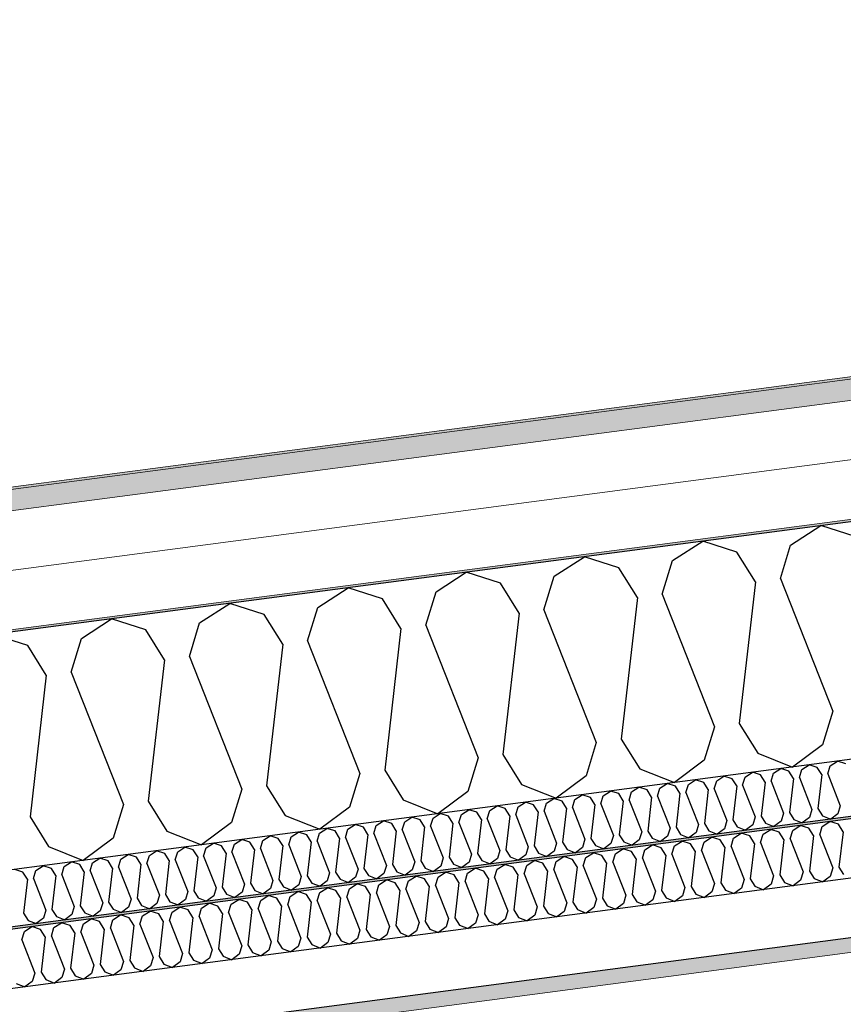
# Model space of a CAD drawing. Header units: millimetres. Extents: x -78920 to -55226, y -2070 to 13065.
# Tile 67 of 78: x -64284 to -63585, y 10672 to 11507. Entities that reach past the tile are written whole.
import ezdxf

# ---------------------------------------------------------------- set-up
doc = ezdxf.new("R2010")
doc.units = ezdxf.units.MM
doc.header["$LTSCALE"] = 0.5
doc.header["$MEASUREMENT"] = 0
doc.linetypes.add('PLINE', pattern=[0])
doc.layers.add('236- Innvendig kledning og overflate(Nye konstruksjoner)', color=7, linetype='Continuous', lineweight=0)
doc.layers.add('262- Taktekking(Nye konstruksjoner)', color=7, linetype='Continuous', lineweight=0)
for name, color, linetype in [('256- Faste himlinger og overflatebehandling (Skravur)(Nye konstruksjoner)', 7, 'Continuous'), ('256- Faste himlinger og overflatebehandling(Nye konstruksjoner)', 7, 'Continuous'), ('261- Primærkonstruksjon (tak)', 7, 'Continuous'), ('261- Primærkonstruksjon (tak) (Skravur)', 7, 'Continuous'), ('262- Taktekking (Skravur)(Nye konstruksjoner)', 7, 'Continuous')]:
    doc.layers.add(name, color=color, linetype=linetype)

# ---------------------------------------------------------------- blocks, each defined once
blk = doc.blocks.new('*X5')
at = {"layer": '261- Primærkonstruksjon (tak) (Skravur)', "linetype": 'PLINE'}
for p, q in [((-63629.54, 11061.55), (-63603.85, 11078.12)), ((-63574.75, 11068.77), (-63603.85, 11078.12)), ((-63729.85, 11048.35), (-63704.16, 11064.92)), ((-63675.06, 11055.56), (-63704.16, 11064.92)), ((-63638.23, 11033.08), (-63629.54, 11061.55)), ((-63659.3, 11030.31), (-63675.06, 11055.56)), ((-63830.15, 11035.14), (-63804.47, 11051.71)), ((-63775.37, 11042.35), (-63804.47, 11051.71)), ((-63738.53, 11019.88), (-63729.85, 11048.35)), ((-63930.46, 11021.94), (-63904.77, 11038.51)), ((-63875.67, 11029.15), (-63904.77, 11038.51)), ((-63759.61, 11017.1), (-63775.37, 11042.35)), ((-63859.91, 11003.9), (-63875.67, 11029.15)), ((-63838.84, 11006.67), (-63830.15, 11035.14)), ((-63659.3, 11030.31), (-63673.07, 10910.16)), ((-63638.23, 11033.08), (-63593.83, 10920.59)), ((-64030.77, 11008.73), (-64005.08, 11025.3)), ((-63975.98, 11015.94), (-64005.08, 11025.3)), ((-63939.15, 10993.47), (-63930.46, 11021.94)), ((-63738.53, 11019.88), (-63694.14, 10907.39)), ((-64131.07, 10995.53), (-64105.39, 11012.09)), ((-64076.29, 11002.74), (-64105.39, 11012.09)), ((-63960.22, 10990.69), (-63975.98, 11015.94)), ((-63759.61, 11017.1), (-63773.37, 10896.96)), ((-64039.45, 10980.26), (-64030.77, 11008.73)), ((-63859.91, 11003.9), (-63873.68, 10883.75)), ((-63838.84, 11006.67), (-63794.45, 10894.18)), ((-64231.38, 10982.32), (-64205.69, 10998.89)), ((-64176.59, 10989.53), (-64205.69, 10998.89)), ((-64139.76, 10967.06), (-64131.07, 10995.53)), ((-64060.53, 10977.49), (-64076.29, 11002.74)), ((-64160.83, 10964.28), (-64176.59, 10989.53)), ((-63960.22, 10990.69), (-63973.99, 10870.55)), ((-63939.15, 10993.47), (-63894.75, 10880.98)), ((-64276.9, 10976.33), (-64306, 10985.68)), ((-64240.07, 10953.85), (-64231.38, 10982.32)), ((-64039.45, 10980.26), (-63995.06, 10867.77)), ((-64261.14, 10951.08), (-64276.9, 10976.33)), ((-64060.53, 10977.49), (-64074.29, 10857.34)), ((-64160.83, 10964.28), (-64174.6, 10844.14)), ((-64139.76, 10967.06), (-64095.37, 10854.57)), ((-64240.07, 10953.85), (-64195.67, 10841.36)), ((-64261.14, 10951.08), (-64274.91, 10830.93)), ((-63593.83, 10920.59), (-63602.52, 10892.12)), ((-63694.14, 10907.39), (-63702.83, 10878.92)), ((-63673.07, 10910.16), (-63657.31, 10884.91)), ((-63773.37, 10896.96), (-63757.61, 10871.71)), ((-63794.45, 10894.18), (-63803.13, 10865.71)), ((-63602.52, 10892.12), (-63627.9, 10873.23)), ((-63894.75, 10880.98), (-63903.44, 10852.51)), ((-63873.68, 10883.75), (-63857.92, 10858.5)), ((-63702.83, 10878.92), (-63728.21, 10860.03)), ((-63657.31, 10884.91), (-63627.9, 10873.23)), ((-63973.99, 10870.55), (-63958.23, 10845.3)), ((-63757.61, 10871.71), (-63728.21, 10860.03)), ((-63995.06, 10867.77), (-64003.75, 10839.3)), ((-63803.13, 10865.71), (-63828.51, 10846.82)), ((-64095.37, 10854.57), (-64104.05, 10826.1)), ((-64074.29, 10857.34), (-64058.53, 10832.09)), ((-63857.92, 10858.5), (-63828.51, 10846.82)), ((-63958.23, 10845.3), (-63928.82, 10833.61)), ((-63903.44, 10852.51), (-63928.82, 10833.61)), ((-64195.67, 10841.36), (-64204.36, 10812.89)), ((-64174.6, 10844.14), (-64158.84, 10818.88)), ((-64003.75, 10839.3), (-64029.13, 10820.41)), ((-64274.91, 10830.93), (-64259.15, 10805.68)), ((-64058.53, 10832.09), (-64029.13, 10820.41)), ((-64104.05, 10826.1), (-64129.43, 10807.2)), ((-64204.36, 10812.89), (-64229.74, 10794)), ((-64158.84, 10818.88), (-64129.43, 10807.2)), ((-64259.15, 10805.68), (-64229.74, 10794))]:
    blk.add_line(p, q, dxfattribs=at)
blk = doc.blocks.new('*X28')
at = {"layer": '256- Faste himlinger og overflatebehandling (Skravur)(Nye konstruksjoner)', "linetype": 'PLINE'}
for p, q in [((-63595.95, 10874.27), (-63589.79, 10878.25)), ((-63582.8, 10876), (-63589.79, 10878.25)), ((-63644.1, 10867.93), (-63637.93, 10871.91)), ((-63630.95, 10869.66), (-63637.93, 10871.91)), ((-63627.17, 10863.6), (-63630.95, 10869.66)), ((-63622.11, 10864.27), (-63620.02, 10871.1)), ((-63620.02, 10871.1), (-63613.86, 10875.08)), ((-63606.88, 10872.83), (-63613.86, 10875.08)), ((-63603.09, 10866.77), (-63606.88, 10872.83)), ((-63598.03, 10867.44), (-63595.95, 10874.27)), ((-63716.32, 10858.43), (-63710.15, 10862.4)), ((-63703.17, 10860.16), (-63710.15, 10862.4)), ((-63694.33, 10854.76), (-63692.24, 10861.6)), ((-63692.24, 10861.6), (-63686.08, 10865.57)), ((-63679.1, 10863.33), (-63686.08, 10865.57)), ((-63675.31, 10857.27), (-63679.1, 10863.33)), ((-63670.26, 10857.93), (-63668.17, 10864.76)), ((-63668.17, 10864.76), (-63662.01, 10868.74)), ((-63655.02, 10866.5), (-63662.01, 10868.74)), ((-63651.24, 10860.44), (-63655.02, 10866.5)), ((-63646.18, 10861.1), (-63644.1, 10867.93)), ((-63646.18, 10861.1), (-63635.53, 10834.1)), ((-63627.17, 10863.6), (-63630.47, 10834.77)), ((-63622.11, 10864.27), (-63611.45, 10837.27)), ((-63603.09, 10866.77), (-63606.4, 10837.94)), ((-63598.03, 10867.44), (-63587.38, 10840.44)), ((-63788.54, 10848.92), (-63782.37, 10852.89)), ((-63775.39, 10850.65), (-63782.37, 10852.89)), ((-63764.46, 10852.09), (-63758.3, 10856.06)), ((-63751.32, 10853.82), (-63758.3, 10856.06)), ((-63747.53, 10847.76), (-63751.32, 10853.82)), ((-63742.48, 10848.42), (-63740.39, 10855.26)), ((-63740.39, 10855.26), (-63734.23, 10859.23)), ((-63727.24, 10856.99), (-63734.23, 10859.23)), ((-63723.46, 10850.93), (-63727.24, 10856.99)), ((-63718.4, 10851.59), (-63716.32, 10858.43)), ((-63699.39, 10854.1), (-63703.17, 10860.16)), ((-63699.39, 10854.1), (-63702.69, 10825.26)), ((-63694.33, 10854.76), (-63683.67, 10827.77)), ((-63675.31, 10857.27), (-63678.62, 10828.43)), ((-63670.26, 10857.93), (-63659.6, 10830.93)), ((-63651.24, 10860.44), (-63654.54, 10831.6)), ((-63836.69, 10842.58), (-63830.52, 10846.56)), ((-63823.54, 10844.31), (-63830.52, 10846.56)), ((-63819.75, 10838.25), (-63823.54, 10844.31)), ((-63814.7, 10838.92), (-63812.61, 10845.75)), ((-63812.61, 10845.75), (-63806.45, 10849.73)), ((-63799.46, 10847.48), (-63806.45, 10849.73)), ((-63795.68, 10841.42), (-63799.46, 10847.48)), ((-63790.62, 10842.08), (-63788.54, 10848.92)), ((-63771.61, 10844.59), (-63775.39, 10850.65)), ((-63771.61, 10844.59), (-63774.91, 10815.75)), ((-63766.55, 10845.25), (-63764.46, 10852.09)), ((-63766.55, 10845.25), (-63755.9, 10818.26)), ((-63747.53, 10847.76), (-63750.84, 10818.92)), ((-63742.48, 10848.42), (-63731.82, 10821.43)), ((-63723.46, 10850.93), (-63726.76, 10822.09)), ((-63718.4, 10851.59), (-63707.75, 10824.6)), ((-63908.91, 10833.07), (-63902.74, 10837.05)), ((-63895.76, 10834.8), (-63902.74, 10837.05)), ((-63886.92, 10829.41), (-63884.83, 10836.24)), ((-63884.83, 10836.24), (-63878.67, 10840.22)), ((-63871.68, 10837.97), (-63878.67, 10840.22)), ((-63867.9, 10831.91), (-63871.68, 10837.97)), ((-63862.84, 10832.58), (-63860.76, 10839.41)), ((-63860.76, 10839.41), (-63854.59, 10843.39)), ((-63847.61, 10841.14), (-63854.59, 10843.39)), ((-63843.83, 10835.08), (-63847.61, 10841.14)), ((-63838.77, 10835.75), (-63836.69, 10842.58)), ((-63819.75, 10838.25), (-63823.06, 10809.42)), ((-63814.7, 10838.92), (-63804.04, 10811.92)), ((-63795.68, 10841.42), (-63798.98, 10812.58)), ((-63790.62, 10842.08), (-63779.97, 10815.09)), ((-63611.45, 10837.27), (-63613.54, 10830.44)), ((-63606.4, 10837.94), (-63602.61, 10831.88)), ((-63587.38, 10840.44), (-63589.47, 10833.61)), ((-63981.13, 10823.56), (-63974.96, 10827.54)), ((-63967.98, 10825.29), (-63974.96, 10827.54)), ((-63957.05, 10826.73), (-63950.89, 10830.71)), ((-63943.9, 10828.46), (-63950.89, 10830.71)), ((-63940.12, 10822.4), (-63943.9, 10828.46)), ((-63935.06, 10823.07), (-63932.98, 10829.9)), ((-63932.98, 10829.9), (-63926.81, 10833.88)), ((-63919.83, 10831.63), (-63926.81, 10833.88)), ((-63916.05, 10825.57), (-63919.83, 10831.63)), ((-63910.99, 10826.24), (-63908.91, 10833.07)), ((-63891.98, 10828.74), (-63895.76, 10834.8)), ((-63891.98, 10828.74), (-63895.28, 10799.91)), ((-63886.92, 10829.41), (-63876.26, 10802.41)), ((-63867.9, 10831.91), (-63871.21, 10803.08)), ((-63862.84, 10832.58), (-63852.19, 10805.58)), ((-63843.83, 10835.08), (-63847.13, 10806.25)), ((-63838.77, 10835.75), (-63828.12, 10808.75)), ((-63683.67, 10827.77), (-63685.76, 10820.93)), ((-63678.62, 10828.43), (-63674.83, 10822.37)), ((-63659.6, 10830.93), (-63661.69, 10824.1)), ((-63654.54, 10831.6), (-63650.76, 10825.54)), ((-63635.53, 10834.1), (-63637.61, 10827.27)), ((-63630.47, 10834.77), (-63626.69, 10828.71)), ((-63626.69, 10828.71), (-63619.63, 10825.91)), ((-63613.54, 10830.44), (-63619.63, 10825.91)), ((-63602.61, 10831.88), (-63595.56, 10829.08)), ((-63589.47, 10833.61), (-63595.56, 10829.08)), ((-64029.27, 10817.22), (-64023.11, 10821.2)), ((-64016.13, 10818.96), (-64023.11, 10821.2)), ((-64007.29, 10813.56), (-64005.2, 10820.39)), ((-64005.2, 10820.39), (-63999.04, 10824.37)), ((-63992.05, 10822.12), (-63999.04, 10824.37)), ((-63988.27, 10816.06), (-63992.05, 10822.12)), ((-63983.21, 10816.73), (-63981.13, 10823.56)), ((-63964.2, 10819.23), (-63967.98, 10825.29)), ((-63964.2, 10819.23), (-63967.5, 10790.4)), ((-63959.14, 10819.9), (-63957.05, 10826.73)), ((-63959.14, 10819.9), (-63948.48, 10792.9)), ((-63940.12, 10822.4), (-63943.43, 10793.57)), ((-63935.06, 10823.07), (-63924.41, 10796.07)), ((-63916.05, 10825.57), (-63919.35, 10796.74)), ((-63910.99, 10826.24), (-63900.34, 10799.24)), ((-63731.82, 10821.43), (-63733.91, 10814.59)), ((-63726.76, 10822.09), (-63722.98, 10816.03)), ((-63707.75, 10824.6), (-63709.83, 10817.76)), ((-63702.69, 10825.26), (-63698.91, 10819.2)), ((-63698.91, 10819.2), (-63691.85, 10816.4)), ((-63685.76, 10820.93), (-63691.85, 10816.4)), ((-63674.83, 10822.37), (-63667.78, 10819.57)), ((-63661.69, 10824.1), (-63667.78, 10819.57)), ((-63650.76, 10825.54), (-63643.7, 10822.74)), ((-63637.61, 10827.27), (-63643.7, 10822.74)), ((-64101.49, 10807.72), (-64095.33, 10811.69)), ((-64088.35, 10809.45), (-64095.33, 10811.69)), ((-64079.51, 10804.05), (-64077.42, 10810.89)), ((-64077.42, 10810.89), (-64071.26, 10814.86)), ((-64064.27, 10812.62), (-64071.26, 10814.86)), ((-64060.49, 10806.56), (-64064.27, 10812.62)), ((-64055.43, 10807.22), (-64053.35, 10814.06)), ((-64053.35, 10814.06), (-64047.18, 10818.03)), ((-64040.2, 10815.79), (-64047.18, 10818.03)), ((-64036.42, 10809.73), (-64040.2, 10815.79)), ((-64031.36, 10810.39), (-64029.27, 10817.22)), ((-64012.34, 10812.9), (-64016.13, 10818.96)), ((-64012.34, 10812.9), (-64015.65, 10784.06)), ((-64007.29, 10813.56), (-63996.63, 10786.56)), ((-63988.27, 10816.06), (-63991.57, 10787.23)), ((-63983.21, 10816.73), (-63972.56, 10789.73)), ((-63804.04, 10811.92), (-63806.13, 10805.09)), ((-63798.98, 10812.58), (-63795.2, 10806.52)), ((-63779.97, 10815.09), (-63782.05, 10808.25)), ((-63774.91, 10815.75), (-63771.13, 10809.69)), ((-63757.98, 10811.42), (-63764.07, 10806.89)), ((-63755.9, 10818.26), (-63757.98, 10811.42)), ((-63750.84, 10818.92), (-63747.06, 10812.86)), ((-63747.06, 10812.86), (-63740, 10810.06)), ((-63733.91, 10814.59), (-63740, 10810.06)), ((-63722.98, 10816.03), (-63715.92, 10813.23)), ((-63709.83, 10817.76), (-63715.92, 10813.23)), ((-64149.64, 10801.38), (-64143.48, 10805.35)), ((-64136.49, 10803.11), (-64143.48, 10805.35)), ((-64132.71, 10797.05), (-64136.49, 10803.11)), ((-64127.65, 10797.71), (-64125.57, 10804.55)), ((-64125.57, 10804.55), (-64119.4, 10808.52)), ((-64112.42, 10806.28), (-64119.4, 10808.52)), ((-64108.64, 10800.22), (-64112.42, 10806.28)), ((-64103.58, 10800.88), (-64101.49, 10807.72)), ((-64084.56, 10803.39), (-64088.35, 10809.45)), ((-64084.56, 10803.39), (-64087.87, 10774.55)), ((-64079.51, 10804.05), (-64068.85, 10777.06)), ((-64060.49, 10806.56), (-64063.79, 10777.72)), ((-64055.43, 10807.22), (-64044.78, 10780.23)), ((-64036.42, 10809.73), (-64039.72, 10780.89)), ((-64031.36, 10810.39), (-64020.7, 10783.39)), ((-63871.21, 10803.08), (-63867.42, 10797.02)), ((-63852.19, 10805.58), (-63854.27, 10798.75)), ((-63847.13, 10806.25), (-63843.35, 10800.19)), ((-63828.12, 10808.75), (-63830.2, 10801.92)), ((-63823.06, 10809.42), (-63819.28, 10803.35)), ((-63819.28, 10803.35), (-63812.22, 10800.55)), ((-63806.13, 10805.09), (-63812.22, 10800.55)), ((-63795.2, 10806.52), (-63788.15, 10803.72)), ((-63782.05, 10808.25), (-63788.15, 10803.72)), ((-63771.13, 10809.69), (-63764.07, 10806.89)), ((-64221.86, 10791.87), (-64215.7, 10795.85)), ((-64208.71, 10793.6), (-64215.7, 10795.85)), ((-64199.87, 10788.21), (-64197.79, 10795.04)), ((-64197.79, 10795.04), (-64191.62, 10799.02)), ((-64184.64, 10796.77), (-64191.62, 10799.02)), ((-64180.86, 10790.71), (-64184.64, 10796.77)), ((-64175.8, 10791.38), (-64173.71, 10798.21)), ((-64173.71, 10798.21), (-64167.55, 10802.19)), ((-64160.57, 10799.94), (-64167.55, 10802.19)), ((-64156.78, 10793.88), (-64160.57, 10799.94)), ((-64151.73, 10794.54), (-64149.64, 10801.38)), ((-64151.73, 10794.54), (-64141.07, 10767.55)), ((-64132.71, 10797.05), (-64136.01, 10768.21)), ((-64127.65, 10797.71), (-64117, 10770.72)), ((-64108.64, 10800.22), (-64111.94, 10771.38)), ((-64103.58, 10800.88), (-64092.93, 10773.89)), ((-63924.41, 10796.07), (-63926.5, 10789.24)), ((-63919.35, 10796.74), (-63915.57, 10790.68)), ((-63900.34, 10799.24), (-63902.42, 10792.41)), ((-63895.28, 10799.91), (-63891.5, 10793.85)), ((-63878.35, 10795.58), (-63884.44, 10791.04)), ((-63876.26, 10802.41), (-63878.35, 10795.58)), ((-63867.42, 10797.02), (-63860.37, 10794.21)), ((-63854.27, 10798.75), (-63860.37, 10794.21)), ((-63843.35, 10800.19), (-63836.29, 10797.38)), ((-63830.2, 10801.92), (-63836.29, 10797.38)), ((-64280.93, 10784.09), (-64287.92, 10786.34)), ((-64270.01, 10785.53), (-64263.84, 10789.51)), ((-64256.86, 10787.26), (-64263.84, 10789.51)), ((-64253.08, 10781.2), (-64256.86, 10787.26)), ((-64248.02, 10781.87), (-64245.94, 10788.7)), ((-64245.94, 10788.7), (-64239.77, 10792.68)), ((-64232.79, 10790.43), (-64239.77, 10792.68)), ((-64229, 10784.37), (-64232.79, 10790.43)), ((-64223.95, 10785.04), (-64221.86, 10791.87)), ((-64204.93, 10787.54), (-64208.71, 10793.6)), ((-64204.93, 10787.54), (-64208.24, 10758.71)), ((-64199.87, 10788.21), (-64189.22, 10761.21)), ((-64180.86, 10790.71), (-64184.16, 10761.87)), ((-64175.8, 10791.38), (-64165.15, 10764.38)), ((-64156.78, 10793.88), (-64160.09, 10765.04)), ((-63996.63, 10786.56), (-63998.72, 10779.73)), ((-63991.57, 10787.23), (-63987.79, 10781.17)), ((-63972.56, 10789.73), (-63974.64, 10782.9)), ((-63967.5, 10790.4), (-63963.72, 10784.34)), ((-63950.57, 10786.07), (-63956.66, 10781.54)), ((-63948.48, 10792.9), (-63950.57, 10786.07)), ((-63943.43, 10793.57), (-63939.64, 10787.51)), ((-63939.64, 10787.51), (-63932.59, 10784.7)), ((-63926.5, 10789.24), (-63932.59, 10784.7)), ((-63915.57, 10790.68), (-63908.51, 10787.87)), ((-63902.42, 10792.41), (-63908.51, 10787.87)), ((-63891.5, 10793.85), (-63884.44, 10791.04)), ((-64277.15, 10778.03), (-64280.93, 10784.09)), ((-64277.15, 10778.03), (-64280.46, 10749.2)), ((-64272.09, 10778.7), (-64270.01, 10785.53)), ((-64272.09, 10778.7), (-64261.44, 10751.7)), ((-64253.08, 10781.2), (-64256.38, 10752.37)), ((-64248.02, 10781.87), (-64237.37, 10754.87)), ((-64229, 10784.37), (-64232.31, 10755.54)), ((-64223.95, 10785.04), (-64213.29, 10758.04)), ((-64063.79, 10777.72), (-64060.01, 10771.66)), ((-64044.78, 10780.23), (-64046.86, 10773.39)), ((-64039.72, 10780.89), (-64035.94, 10774.83)), ((-64020.7, 10783.39), (-64022.79, 10776.56)), ((-64015.65, 10784.06), (-64011.86, 10778)), ((-64011.86, 10778), (-64004.81, 10775.2)), ((-63998.72, 10779.73), (-64004.81, 10775.2)), ((-63987.79, 10781.17), (-63980.73, 10778.37)), ((-63974.64, 10782.9), (-63980.73, 10778.37)), ((-63963.72, 10784.34), (-63956.66, 10781.54)), ((-64117, 10770.72), (-64119.08, 10763.88)), ((-64111.94, 10771.38), (-64108.16, 10765.32)), ((-64092.93, 10773.89), (-64095.01, 10767.05)), ((-64087.87, 10774.55), (-64084.08, 10768.49)), ((-64070.94, 10770.22), (-64077.03, 10765.69)), ((-64068.85, 10777.06), (-64070.94, 10770.22)), ((-64060.01, 10771.66), (-64052.95, 10768.86)), ((-64046.86, 10773.39), (-64052.95, 10768.86)), ((-64035.94, 10774.83), (-64028.88, 10772.03)), ((-64022.79, 10776.56), (-64028.88, 10772.03)), ((-64189.22, 10761.21), (-64191.3, 10754.38)), ((-64184.16, 10761.87), (-64180.38, 10755.81)), ((-64165.15, 10764.38), (-64167.23, 10757.55)), ((-64160.09, 10765.04), (-64156.31, 10758.98)), ((-64143.16, 10760.71), (-64149.25, 10756.18)), ((-64141.07, 10767.55), (-64143.16, 10760.71)), ((-64136.01, 10768.21), (-64132.23, 10762.15)), ((-64132.23, 10762.15), (-64125.17, 10759.35)), ((-64119.08, 10763.88), (-64125.17, 10759.35)), ((-64108.16, 10765.32), (-64101.1, 10762.52)), ((-64095.01, 10767.05), (-64101.1, 10762.52)), ((-64084.08, 10768.49), (-64077.03, 10765.69)), ((-64256.38, 10752.37), (-64252.6, 10746.31)), ((-64237.37, 10754.87), (-64239.45, 10748.04)), ((-64232.31, 10755.54), (-64228.53, 10749.48)), ((-64213.29, 10758.04), (-64215.38, 10751.21)), ((-64208.24, 10758.71), (-64204.45, 10752.65)), ((-64204.45, 10752.65), (-64197.4, 10749.84)), ((-64191.3, 10754.38), (-64197.4, 10749.84)), ((-64180.38, 10755.81), (-64173.32, 10753.01)), ((-64167.23, 10757.55), (-64173.32, 10753.01)), ((-64156.31, 10758.98), (-64149.25, 10756.18)), ((-64280.46, 10749.2), (-64276.67, 10743.14)), ((-64263.52, 10744.87), (-64269.62, 10740.33)), ((-64261.44, 10751.7), (-64263.52, 10744.87)), ((-64252.6, 10746.31), (-64245.54, 10743.5)), ((-64239.45, 10748.04), (-64245.54, 10743.5)), ((-64228.53, 10749.48), (-64221.47, 10746.67)), ((-64215.38, 10751.21), (-64221.47, 10746.67)), ((-64276.67, 10743.14), (-64269.62, 10740.33))]:
    blk.add_line(p, q, dxfattribs=at)
blk = doc.blocks.new('*X29')
at = {"layer": '256- Faste himlinger og overflatebehandling (Skravur)(Nye konstruksjoner)', "linetype": 'PLINE'}
for p, q in [((-63652.87, 10816.22), (-63646.45, 10820.36)), ((-63639.18, 10818.02), (-63646.45, 10820.36)), ((-63629.97, 10812.4), (-63627.8, 10819.52)), ((-63627.8, 10819.52), (-63621.38, 10823.66)), ((-63614.1, 10821.32), (-63621.38, 10823.66)), ((-63610.16, 10815.01), (-63614.1, 10821.32)), ((-63604.89, 10815.7), (-63602.72, 10822.82)), ((-63602.72, 10822.82), (-63596.3, 10826.96)), ((-63589.02, 10824.62), (-63596.3, 10826.96)), ((-63585.08, 10818.31), (-63589.02, 10824.62)), ((-63703.03, 10809.61), (-63696.61, 10813.75)), ((-63689.33, 10811.42), (-63696.61, 10813.75)), ((-63685.39, 10805.1), (-63689.33, 10811.42)), ((-63680.12, 10805.8), (-63677.95, 10812.91)), ((-63677.95, 10812.91), (-63671.53, 10817.06)), ((-63664.25, 10814.72), (-63671.53, 10817.06)), ((-63660.31, 10808.4), (-63664.25, 10814.72)), ((-63655.05, 10809.1), (-63652.87, 10816.22)), ((-63635.24, 10811.71), (-63639.18, 10818.02)), ((-63635.24, 10811.71), (-63638.68, 10781.67)), ((-63629.97, 10812.4), (-63618.87, 10784.28)), ((-63610.16, 10815.01), (-63613.6, 10784.97)), ((-63604.89, 10815.7), (-63593.79, 10787.58)), ((-63585.08, 10818.31), (-63588.53, 10788.27)), ((-63778.26, 10799.71), (-63771.84, 10803.85)), ((-63764.56, 10801.51), (-63771.84, 10803.85)), ((-63755.35, 10795.89), (-63753.18, 10803.01)), ((-63753.18, 10803.01), (-63746.76, 10807.15)), ((-63739.48, 10804.81), (-63746.76, 10807.15)), ((-63735.54, 10798.5), (-63739.48, 10804.81)), ((-63730.28, 10799.19), (-63728.1, 10806.31)), ((-63728.1, 10806.31), (-63721.68, 10810.45)), ((-63714.41, 10808.11), (-63721.68, 10810.45)), ((-63710.47, 10801.8), (-63714.41, 10808.11)), ((-63705.2, 10802.49), (-63703.03, 10809.61)), ((-63705.2, 10802.49), (-63694.1, 10774.37)), ((-63685.39, 10805.1), (-63688.83, 10775.07)), ((-63680.12, 10805.8), (-63669.02, 10777.67)), ((-63660.31, 10808.4), (-63663.76, 10778.37)), ((-63655.05, 10809.1), (-63643.95, 10780.98)), ((-63828.41, 10793.11), (-63821.99, 10797.25)), ((-63814.71, 10794.91), (-63821.99, 10797.25)), ((-63810.77, 10788.6), (-63814.71, 10794.91)), ((-63805.51, 10789.29), (-63803.33, 10796.41)), ((-63803.33, 10796.41), (-63796.91, 10800.55)), ((-63789.64, 10798.21), (-63796.91, 10800.55)), ((-63785.7, 10791.9), (-63789.64, 10798.21)), ((-63780.43, 10792.59), (-63778.26, 10799.71)), ((-63760.62, 10795.2), (-63764.56, 10801.51)), ((-63760.62, 10795.2), (-63764.06, 10765.16)), ((-63755.35, 10795.89), (-63744.25, 10767.77)), ((-63735.54, 10798.5), (-63738.99, 10768.46)), ((-63730.28, 10799.19), (-63719.18, 10771.07)), ((-63710.47, 10801.8), (-63713.91, 10771.76)), ((-63903.64, 10783.2), (-63897.22, 10787.34)), ((-63889.94, 10785), (-63897.22, 10787.34)), ((-63880.73, 10779.38), (-63878.56, 10786.5)), ((-63878.56, 10786.5), (-63872.14, 10790.64)), ((-63864.87, 10788.31), (-63872.14, 10790.64)), ((-63860.93, 10781.99), (-63864.87, 10788.31)), ((-63855.66, 10782.69), (-63853.49, 10789.8)), ((-63853.49, 10789.8), (-63847.06, 10793.95)), ((-63839.79, 10791.61), (-63847.06, 10793.95)), ((-63835.85, 10785.29), (-63839.79, 10791.61)), ((-63830.58, 10785.99), (-63828.41, 10793.11)), ((-63830.58, 10785.99), (-63819.48, 10757.87)), ((-63810.77, 10788.6), (-63814.22, 10758.56)), ((-63805.51, 10789.29), (-63794.41, 10761.17)), ((-63785.7, 10791.9), (-63789.14, 10761.86)), ((-63780.43, 10792.59), (-63769.33, 10764.47)), ((-63593.79, 10787.58), (-63595.97, 10780.46)), ((-63588.53, 10788.27), (-63584.59, 10781.96)), ((-63978.87, 10773.3), (-63972.45, 10777.44)), ((-63965.17, 10775.1), (-63972.45, 10777.44)), ((-63953.79, 10776.6), (-63947.37, 10780.74)), ((-63940.1, 10778.4), (-63947.37, 10780.74)), ((-63936.16, 10772.09), (-63940.1, 10778.4)), ((-63930.89, 10772.78), (-63928.72, 10779.9)), ((-63928.72, 10779.9), (-63922.29, 10784.04)), ((-63915.02, 10781.7), (-63922.29, 10784.04)), ((-63911.08, 10775.39), (-63915.02, 10781.7)), ((-63905.81, 10776.08), (-63903.64, 10783.2)), ((-63886, 10778.69), (-63889.94, 10785)), ((-63886, 10778.69), (-63889.44, 10748.66)), ((-63880.73, 10779.38), (-63869.64, 10751.26)), ((-63860.93, 10781.99), (-63864.37, 10751.96)), ((-63855.66, 10782.69), (-63844.56, 10754.56)), ((-63835.85, 10785.29), (-63839.29, 10755.26)), ((-63669.02, 10777.67), (-63671.2, 10770.56)), ((-63663.76, 10778.37), (-63659.82, 10772.05)), ((-63643.95, 10780.98), (-63646.12, 10773.86)), ((-63638.68, 10781.67), (-63634.74, 10775.36)), ((-63618.87, 10784.28), (-63621.04, 10777.16)), ((-63613.6, 10784.97), (-63609.66, 10778.66)), ((-63609.66, 10778.66), (-63602.31, 10775.74)), ((-63595.97, 10780.46), (-63602.31, 10775.74)), ((-64029.02, 10766.69), (-64022.6, 10770.84)), ((-64015.33, 10768.5), (-64022.6, 10770.84)), ((-64006.12, 10762.88), (-64003.95, 10770)), ((-64003.95, 10770), (-63997.52, 10774.14)), ((-63990.25, 10771.8), (-63997.52, 10774.14)), ((-63986.31, 10765.49), (-63990.25, 10771.8)), ((-63981.04, 10766.18), (-63978.87, 10773.3)), ((-63961.23, 10768.79), (-63965.17, 10775.1)), ((-63955.96, 10769.48), (-63953.79, 10776.6)), ((-63955.96, 10769.48), (-63944.87, 10741.36)), ((-63936.16, 10772.09), (-63939.6, 10742.05)), ((-63930.89, 10772.78), (-63919.79, 10744.66)), ((-63911.08, 10775.39), (-63914.52, 10745.35)), ((-63905.81, 10776.08), (-63894.71, 10747.96)), ((-63719.18, 10771.07), (-63721.35, 10763.95)), ((-63713.91, 10771.76), (-63709.97, 10765.45)), ((-63694.1, 10774.37), (-63696.27, 10767.26)), ((-63688.83, 10775.07), (-63684.89, 10768.75)), ((-63671.2, 10770.56), (-63677.54, 10765.83)), ((-63659.82, 10772.05), (-63652.46, 10769.13)), ((-63646.12, 10773.86), (-63652.46, 10769.13)), ((-63634.74, 10775.36), (-63627.39, 10772.44)), ((-63621.04, 10777.16), (-63627.39, 10772.44)), ((-64104.25, 10756.79), (-64097.83, 10760.93)), ((-64090.56, 10758.59), (-64097.83, 10760.93)), ((-64079.18, 10760.09), (-64072.75, 10764.23)), ((-64065.48, 10761.89), (-64072.75, 10764.23)), ((-64061.54, 10755.58), (-64065.48, 10761.89)), ((-64056.27, 10756.28), (-64054.1, 10763.39)), ((-64054.1, 10763.39), (-64047.68, 10767.54)), ((-64040.4, 10765.2), (-64047.68, 10767.54)), ((-64036.46, 10758.88), (-64040.4, 10765.2)), ((-64031.19, 10759.58), (-64029.02, 10766.69)), ((-64011.39, 10762.18), (-64015.33, 10768.5)), ((-64011.39, 10762.18), (-64014.83, 10732.15)), ((-64006.12, 10762.88), (-63995.02, 10734.76)), ((-63986.31, 10765.49), (-63989.75, 10735.45)), ((-63981.04, 10766.18), (-63969.94, 10738.06)), ((-63961.23, 10768.79), (-63964.67, 10738.75)), ((-63794.41, 10761.17), (-63796.58, 10754.05)), ((-63789.14, 10761.86), (-63785.2, 10755.55)), ((-63769.33, 10764.47), (-63771.5, 10757.35)), ((-63764.06, 10765.16), (-63760.12, 10758.85)), ((-63744.25, 10767.77), (-63746.43, 10760.65)), ((-63738.99, 10768.46), (-63735.05, 10762.15)), ((-63735.05, 10762.15), (-63727.69, 10759.23)), ((-63721.35, 10763.95), (-63727.69, 10759.23)), ((-63709.97, 10765.45), (-63702.62, 10762.53)), ((-63696.27, 10767.26), (-63702.62, 10762.53)), ((-63684.89, 10768.75), (-63677.54, 10765.83)), ((-64154.41, 10750.19), (-64147.98, 10754.33)), ((-64140.71, 10751.99), (-64147.98, 10754.33)), ((-64131.5, 10746.37), (-64129.33, 10753.49)), ((-64129.33, 10753.49), (-64122.91, 10757.63)), ((-64115.63, 10755.29), (-64122.91, 10757.63)), ((-64111.69, 10748.98), (-64115.63, 10755.29)), ((-64106.42, 10749.67), (-64104.25, 10756.79)), ((-64086.62, 10752.28), (-64090.56, 10758.59)), ((-64081.35, 10752.97), (-64079.18, 10760.09)), ((-64081.35, 10752.97), (-64070.25, 10724.85)), ((-64061.54, 10755.58), (-64064.98, 10725.55)), ((-64056.27, 10756.28), (-64045.17, 10728.15)), ((-64036.46, 10758.88), (-64039.9, 10728.85)), ((-64031.19, 10759.58), (-64020.1, 10731.45)), ((-63844.56, 10754.56), (-63846.73, 10747.45)), ((-63839.29, 10755.26), (-63835.35, 10748.95)), ((-63819.48, 10757.87), (-63821.66, 10750.75)), ((-63814.22, 10758.56), (-63810.28, 10752.25)), ((-63796.58, 10754.05), (-63802.92, 10749.33)), ((-63785.2, 10755.55), (-63777.85, 10752.63)), ((-63771.5, 10757.35), (-63777.85, 10752.63)), ((-63760.12, 10758.85), (-63752.77, 10755.93)), ((-63746.43, 10760.65), (-63752.77, 10755.93)), ((-64229.64, 10740.28), (-64223.21, 10744.43)), ((-64215.94, 10742.09), (-64223.21, 10744.43)), ((-64204.56, 10743.58), (-64198.14, 10747.73)), ((-64190.86, 10745.39), (-64198.14, 10747.73)), ((-64186.92, 10739.07), (-64190.86, 10745.39)), ((-64181.65, 10739.77), (-64179.48, 10746.89)), ((-64179.48, 10746.89), (-64173.06, 10751.03)), ((-64165.79, 10748.69), (-64173.06, 10751.03)), ((-64161.85, 10742.38), (-64165.79, 10748.69)), ((-64156.58, 10743.07), (-64154.41, 10750.19)), ((-64136.77, 10745.68), (-64140.71, 10751.99)), ((-64136.77, 10745.68), (-64140.21, 10715.64)), ((-64131.5, 10746.37), (-64120.4, 10718.25)), ((-64111.69, 10748.98), (-64115.13, 10718.94)), ((-64106.42, 10749.67), (-64095.33, 10721.55)), ((-64086.62, 10752.28), (-64090.06, 10722.24)), ((-63919.79, 10744.66), (-63921.96, 10737.54)), ((-63914.52, 10745.35), (-63910.58, 10739.04)), ((-63894.71, 10747.96), (-63896.89, 10740.84)), ((-63889.44, 10748.66), (-63885.5, 10742.34)), ((-63871.81, 10744.15), (-63878.15, 10739.42)), ((-63869.64, 10751.26), (-63871.81, 10744.15)), ((-63864.37, 10751.96), (-63860.43, 10745.64)), ((-63860.43, 10745.64), (-63853.08, 10742.72)), ((-63846.73, 10747.45), (-63853.08, 10742.72)), ((-63835.35, 10748.95), (-63828, 10746.02)), ((-63821.66, 10750.75), (-63828, 10746.02)), ((-63810.28, 10752.25), (-63802.92, 10749.33)), ((-64279.79, 10733.68), (-64273.37, 10737.82)), ((-64266.09, 10735.48), (-64273.37, 10737.82)), ((-64256.88, 10729.86), (-64254.71, 10736.98)), ((-64254.71, 10736.98), (-64248.29, 10741.12)), ((-64241.02, 10738.78), (-64248.29, 10741.12)), ((-64237.08, 10732.47), (-64241.02, 10738.78)), ((-64231.81, 10733.17), (-64229.64, 10740.28)), ((-64212, 10735.77), (-64215.94, 10742.09)), ((-64212, 10735.77), (-64215.44, 10705.74)), ((-64206.73, 10736.47), (-64204.56, 10743.58)), ((-64206.73, 10736.47), (-64195.63, 10708.34)), ((-64186.92, 10739.07), (-64190.36, 10709.04)), ((-64181.65, 10739.77), (-64170.56, 10711.65)), ((-64161.85, 10742.38), (-64165.29, 10712.34)), ((-64156.58, 10743.07), (-64145.48, 10714.95)), ((-63969.94, 10738.06), (-63972.11, 10730.94)), ((-63964.67, 10738.75), (-63960.73, 10732.44)), ((-63944.87, 10741.36), (-63947.04, 10734.24)), ((-63939.6, 10742.05), (-63935.66, 10735.74)), ((-63935.66, 10735.74), (-63928.31, 10732.82)), ((-63921.96, 10737.54), (-63928.31, 10732.82)), ((-63910.58, 10739.04), (-63903.23, 10736.12)), ((-63896.89, 10740.84), (-63903.23, 10736.12)), ((-63885.5, 10742.34), (-63878.15, 10739.42)), ((-64281.96, 10726.56), (-64279.79, 10733.68)), ((-64262.15, 10729.17), (-64266.09, 10735.48)), ((-64262.15, 10729.17), (-64265.59, 10699.13)), ((-64256.88, 10729.86), (-64245.79, 10701.74)), ((-64237.08, 10732.47), (-64240.52, 10702.44)), ((-64231.81, 10733.17), (-64220.71, 10705.04)), ((-64045.17, 10728.15), (-64047.34, 10721.04)), ((-64039.9, 10728.85), (-64035.96, 10722.53)), ((-64020.1, 10731.45), (-64022.27, 10724.34)), ((-64014.83, 10732.15), (-64010.89, 10725.84)), ((-63997.19, 10727.64), (-64003.54, 10722.92)), ((-63995.02, 10734.76), (-63997.19, 10727.64)), ((-63989.75, 10735.45), (-63985.81, 10729.14)), ((-63985.81, 10729.14), (-63978.46, 10726.22)), ((-63972.11, 10730.94), (-63978.46, 10726.22)), ((-63960.73, 10732.44), (-63953.38, 10729.52)), ((-63947.04, 10734.24), (-63953.38, 10729.52)), ((-64281.96, 10726.56), (-64270.86, 10698.44)), ((-64115.13, 10718.94), (-64111.19, 10712.63)), ((-64095.33, 10721.55), (-64097.5, 10714.43)), ((-64090.06, 10722.24), (-64086.12, 10715.93)), ((-64070.25, 10724.85), (-64072.42, 10717.73)), ((-64064.98, 10725.55), (-64061.04, 10719.23)), ((-64061.04, 10719.23), (-64053.69, 10716.31)), ((-64047.34, 10721.04), (-64053.69, 10716.31)), ((-64035.96, 10722.53), (-64028.61, 10719.61)), ((-64022.27, 10724.34), (-64028.61, 10719.61)), ((-64010.89, 10725.84), (-64003.54, 10722.92)), ((-64170.56, 10711.65), (-64172.73, 10704.53)), ((-64165.29, 10712.34), (-64161.35, 10706.03)), ((-64145.48, 10714.95), (-64147.65, 10707.83)), ((-64140.21, 10715.64), (-64136.27, 10709.33)), ((-64122.57, 10711.13), (-64128.92, 10706.41)), ((-64120.4, 10718.25), (-64122.57, 10711.13)), ((-64111.19, 10712.63), (-64103.84, 10709.71)), ((-64097.5, 10714.43), (-64103.84, 10709.71)), ((-64086.12, 10715.93), (-64078.77, 10713.01)), ((-64072.42, 10717.73), (-64078.77, 10713.01)), ((-64240.52, 10702.44), (-64236.58, 10696.12)), ((-64220.71, 10705.04), (-64222.88, 10697.93)), ((-64215.44, 10705.74), (-64211.5, 10699.42)), ((-64195.63, 10708.34), (-64197.8, 10701.23)), ((-64190.36, 10709.04), (-64186.42, 10702.73)), ((-64186.42, 10702.73), (-64179.07, 10699.81)), ((-64172.73, 10704.53), (-64179.07, 10699.81)), ((-64161.35, 10706.03), (-64154, 10703.11)), ((-64147.65, 10707.83), (-64154, 10703.11)), ((-64136.27, 10709.33), (-64128.92, 10706.41)), ((-64270.86, 10698.44), (-64273.03, 10691.32)), ((-64265.59, 10699.13), (-64261.65, 10692.82)), ((-64247.96, 10694.62), (-64254.3, 10689.9)), ((-64245.79, 10701.74), (-64247.96, 10694.62)), ((-64236.58, 10696.12), (-64229.23, 10693.2)), ((-64222.88, 10697.93), (-64229.23, 10693.2)), ((-64211.5, 10699.42), (-64204.15, 10696.5)), ((-64197.8, 10701.23), (-64204.15, 10696.5)), ((-64286.73, 10689.52), (-64279.38, 10686.6)), ((-64273.03, 10691.32), (-64279.38, 10686.6)), ((-64261.65, 10692.82), (-64254.3, 10689.9))]:
    blk.add_line(p, q, dxfattribs=at)

msp = doc.modelspace()

# ---------------------------------------------------------------- hatches: boundary and pattern name
at = {"layer": '256- Faste himlinger og overflatebehandling (Skravur)(Nye konstruksjoner)', "linetype": 'Continuous'}
msp.add_hatch(color=256, dxfattribs=at).paths.add_polyline_path([(-61540.66, 11099.61), (-67010.66, 10379.47), (-67010.66, 10377.45), (-61540.66, 11097.59)])
h = msp.add_hatch(dxfattribs=at)
h.set_pattern_fill('Gips', color=256, style=0, pattern_type=2)
h.set_pattern_definition([(7.5, (0, 0), (-11.3039, 85.86164), [0, -50]), (7.5, (19.13, 46.19), (-11.3039, 85.86164), [0, -50])])
h.paths.add_polyline_path([(-66998.16, 10265.63), (-61540.66, 10984.12), (-61540.66, 10996.73), (-66998.16, 10278.23)])
at = {"layer": '262- Taktekking (Skravur)(Nye konstruksjoner)', "linetype": 'Continuous'}
msp.add_hatch(color=256, dxfattribs=at).paths.add_polyline_path([(-75568.16, 9624.03), (-61278.16, 11505.34), (-61278.16, 11507.36), (-75568.16, 9626.04)])
h = msp.add_hatch(dxfattribs=at)
h.set_pattern_fill('Prikker_tett', color=256, style=0, pattern_type=2)
h.set_pattern_definition([(0, (0, 0), (0, 43.30127), [0, -25]), (0, (12.5, 21.65), (0, 43.30127), [0, -25])])
h.paths.add_polyline_path([(-75568.16, 9502.99), (-61328.16, 11377.72), (-61328.16, 11379.74), (-75568.16, 9505.01)])
at = {"layer": '262- Taktekking(Nye konstruksjoner)', "linetype": 'Continuous'}
msp.add_hatch(color=256, dxfattribs=at).paths.add_polyline_path([(-75568.16, 9605.87), (-61278.16, 11487.19), (-61278.16, 11505.34), (-75568.16, 9624.03)])

# ---------------------------------------------------------------- linework, layer by layer
at = {"layer": '236- Innvendig kledning og overflate(Nye konstruksjoner)', "linetype": 'PLINE'}
msp.add_line((-61540.66, 10984.12), (-67010.66, 10263.98), dxfattribs=at)
at = {"layer": '256- Faste himlinger og overflatebehandling(Nye konstruksjoner)', "linetype": 'PLINE'}
for p, q in [((-61540.66, 11099.61), (-67010.66, 10379.47)), ((-61540.66, 11097.59), (-67010.66, 10377.45)), ((-61540.66, 11047.16), (-67010.66, 10327.02)), ((-61540.66, 10996.73), (-67010.66, 10276.59))]:
    msp.add_line(p, q, dxfattribs=at)
at = {"layer": '261- Primærkonstruksjon (tak)', "linetype": 'PLINE'}
msp.add_line((-61328.16, 11377.72), (-75218.16, 9549.07), dxfattribs=at)
at = {"layer": '261- Primærkonstruksjon (tak)', "linetype": 'PLINE', "flags": 128}
msp.add_lwpolyline([(-61540.66, 11148.02), (-67010.66, 10427.88), (-69293.16, 10127.39)], dxfattribs=at)
at = {"layer": '262- Taktekking(Nye konstruksjoner)', "linetype": 'PLINE'}
for p, q in [((-61278.16, 11507.36), (-75568.16, 9626.04)), ((-61278.16, 11505.34), (-75568.16, 9624.03)), ((-61278.16, 11487.19), (-75568.16, 9605.87)), ((-61278.16, 11436.76), (-75568.16, 9555.44)), ((-61278.16, 11386.32), (-75568.16, 9505.01))]:
    msp.add_line(p, q, dxfattribs=at)

# ---------------------------------------------------------------- block references
at = {"layer": '256- Faste himlinger og overflatebehandling(Nye konstruksjoner)'}
for name in ['*X28', '*X29']:
    msp.add_blockref(name, (0, 0), dxfattribs=at)
at = {"layer": '261- Primærkonstruksjon (tak)'}
msp.add_blockref('*X5', (0, 0), dxfattribs=at)

doc.saveas('drawing.dxf')
